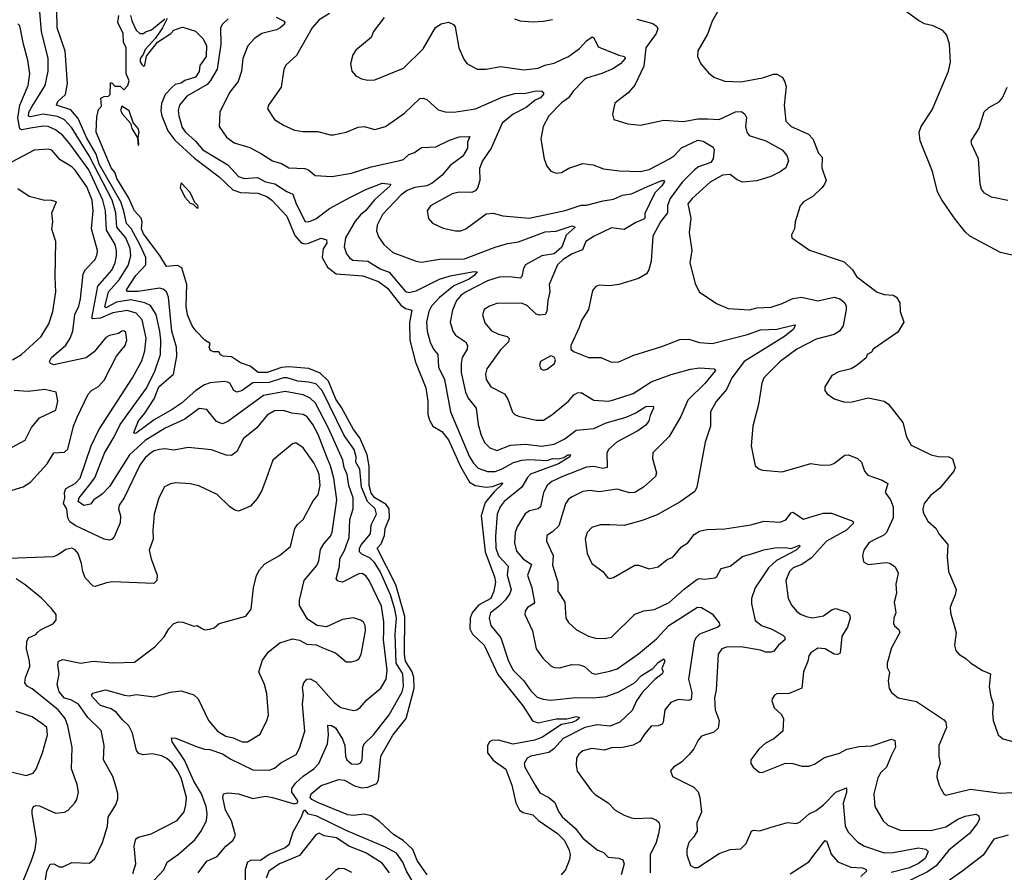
# Model space of a CAD drawing. Extents: x 1245515 to 1420776, y 606314 to 671314.
# Tile 50 of 256: x 1282535 to 1288024, y 642128 to 646881. Entities that reach past the tile are written whole.
import ezdxf

# ---------------------------------------------------------------- set-up
doc = ezdxf.new("R2010")
doc.units = 0

msp = doc.modelspace()

# ---------------------------------------------------------------- linework, layer by layer
at = {"layer": '0CON10XD'}
for points in [[(1282656.3, 646815), (1282646.8, 646925), (1282658.3, 647058.3), (1282655, 647078.8), (1282635, 647082.2), (1282495, 647064.3)], [(1283530, 642125), (1283578.9, 642191.1), (1283635, 642216.5), (1283684.4, 642275), (1283725, 642306.7), (1283738.2, 642335), (1283715.3, 642415), (1283682, 642475), (1283666.9, 642545), (1283671.5, 642565), (1283695, 642571.2), (1283755, 642565.9), (1283835, 642540.3), (1283905, 642552.1), (1283945, 642546.3), (1284065, 642509.8), (1284084.4, 642515), (1284085, 642526.7), (1284052.1, 642575), (1284051.5, 642595), (1284073.1, 642625), (1284115, 642664.1), (1284175, 642705.3), (1284202, 642735), (1284251.5, 642845), (1284256.5, 642895), (1284252, 642948), (1284273.4, 642946.6), (1284295, 642934.5), (1284335, 642871.1), (1284348.2, 642835), (1284351, 642775), (1284358, 642755), (1284385, 642733.9), (1284420.9, 642730.9), (1284435, 642738.1), (1284444.5, 642755), (1284448.7, 642825), (1284455.8, 642844.2), (1284506.9, 642895), (1284593.9, 643006.1), (1284666.9, 643135), (1284675.2, 643165), (1284671.3, 643235), (1284633.5, 643295), (1284627.6, 643455), (1284634.8, 643545), (1284626.9, 643595), (1284602.8, 643675), (1284544.9, 643805), (1284513.1, 643855), (1284489.5, 643879.5), (1284441.4, 643901.4), (1284428.4, 643915), (1284430.2, 643935), (1284440.7, 643955), (1284490.6, 644015), (1284494.7, 644065), (1284524.7, 644125), (1284516.6, 644155), (1284473.5, 644195), (1284440.6, 644275), (1284431.7, 644375), (1284408.1, 644415), (1284411.5, 644445), (1284398.9, 644485), (1284343, 644563), (1284221, 644815), (1284185, 644851), (1284145, 644861.5), (1284085, 644865.5), (1284025.4, 644885.4), (1284005.2, 644885.2), (1283925, 644858), (1283835, 644857.7), (1283775, 644813.7), (1283745, 644804.6), (1283728.6, 644815), (1283705.7, 644855), (1283695, 644860.6), (1283675, 644864.5), (1283596.5, 644856.5), (1283565, 644845.2), (1283516.4, 644815), (1283435, 644741.6), (1283385, 644708.1), (1283285, 644651.2), (1283185, 644576.2), (1283173.6, 644573.6), (1283170.9, 644580.9), (1283197.5, 644645), (1283232.8, 644687.2), (1283285, 644768.1), (1283311.1, 644835), (1283391.8, 644905), (1283411.5, 645005), (1283408.3, 645055), (1283383.8, 645145), (1283365.2, 645335.2), (1283354.3, 645364.3), (1283335, 645379.6), (1283315, 645384.1), (1283195, 645365.2), (1283136.5, 645366.5), (1283130.4, 645375), (1283181.7, 645455), (1283238, 645515), (1283239, 645555), (1283205.7, 645624.3), (1283156.3, 645716.3), (1283130, 645745), (1283116, 645814), (1283097.9, 645865), (1282978.1, 646075), (1282961, 646131), (1282907.3, 646225), (1282861.2, 646331.2), (1282819.4, 646379.4), (1282740.8, 646405), (1282748.5, 646425), (1282790.7, 646465), (1282801.5, 646525), (1282787.6, 646705), (1282744.7, 646835), (1282742.4, 646935)], [(1286425.5, 646924.5), (1286395, 646873.3), (1286369.1, 646800.9), (1286315, 646707.5), (1286314, 646675), (1286331.2, 646635), (1286374.3, 646584.3), (1286405, 646561.2), (1286465, 646538), (1286555, 646534.3), (1286675, 646556.9), (1286737.7, 646577.7), (1286755, 646578), (1286785, 646560), (1286799.1, 646539.1), (1286808.1, 646508.1), (1286796.4, 646405), (1286805.6, 646315.6), (1286836.6, 646286.6), (1286932.4, 646242.4), (1286957.2, 646217.2), (1286987.6, 646137.6), (1287008.5, 646115), (1287007.1, 646055), (1287030.8, 645985), (1287022, 645965), (1287008.8, 645945), (1286956.2, 645895), (1286905, 645866), (1286885, 645843.3), (1286858, 645755), (1286853.9, 645716.1), (1286838.3, 645681.7), (1286840, 645665), (1286937, 645597), (1287131.1, 645531.1), (1287177.5, 645487.5), (1287199.3, 645449.3), (1287315, 645362), (1287355, 645349.4), (1287405, 645345.6), (1287423.8, 645335), (1287442.3, 645302.3), (1287444, 645255), (1287463.3, 645195), (1287430.4, 645139.6), (1287293.3, 645045), (1287283, 645027), (1287260, 645015), (1287253, 644997), (1287203.8, 644955), (1287170, 644935), (1287101.2, 644918.8), (1287061.9, 644898.1), (1287023.3, 644835), (1287023.3, 644815), (1287036.2, 644795), (1287075, 644768), (1287135, 644750), (1287175, 644751.4), (1287265, 644772.5), (1287355, 644754.3), (1287378.1, 644738.1), (1287457.5, 644635), (1287479.4, 644555), (1287505, 644510), (1287615.5, 644455.5), (1287655, 644446.9), (1287715, 644444.2), (1287735, 644433.3), (1287749.4, 644385), (1287742.5, 644365), (1287665, 644270.6), (1287611.7, 644228.3), (1287576.7, 644185), (1287568.8, 644155), (1287571.2, 644135), (1287596.7, 644085), (1287643.3, 644045), (1287658.8, 644015), (1287709.2, 643955), (1287705.8, 643885), (1287712.9, 643805), (1287755.8, 643705), (1287750.8, 643675), (1287728.1, 643621.9), (1287722.5, 643605), (1287724, 643575), (1287756, 643465), (1287746.2, 643395), (1287754, 643365), (1287771.2, 643345), (1287810.3, 643320.3), (1287835.6, 643295.6), (1287902.9, 643252.9), (1287947.5, 643235), (1287940, 643165), (1287946, 643115), (1287962, 643065), (1287958, 643015), (1287962, 642975), (1287988.8, 642895), (1288015, 642872), (1288135, 642840)], [(1288083.8, 645565), (1288002.7, 645582.7), (1287831.2, 645675), (1287805, 645698.8), (1287745, 645777.5), (1287675, 645877.5), (1287651.5, 645921.5), (1287623.1, 646035), (1287555, 646206.7), (1287548.8, 646255), (1287560, 646285), (1287620.9, 646379.1), (1287712.5, 646595), (1287724, 646645), (1287717.5, 646745), (1287704.3, 646794.3), (1287681.7, 646821.7), (1287627.3, 646847.3), (1287578.3, 646858.3), (1287545, 646876.7), (1287470.7, 646930.7)], [(1284807.3, 642115), (1284750, 642195), (1284738.3, 642228.3), (1284726.7, 642255), (1284672.2, 642305), (1284618.6, 642338.6), (1284536.8, 642415), (1284495, 642443.3), (1284455, 642453.2), (1284395, 642445.2), (1284365, 642449.1), (1284200.7, 642515), (1284162.8, 642535), (1284154.1, 642545.9), (1284160, 642565), (1284215, 642612.9), (1284315, 642645.6), (1284345, 642641.5), (1284400.8, 642610.8), (1284439.8, 642599.8), (1284476.6, 642603.4), (1284526.8, 642623.2), (1284535.4, 642644.6), (1284548.2, 642775), (1284615, 642892.6), (1284688.7, 642985), (1284722.2, 643112.2), (1284733.8, 643155), (1284731.4, 643215), (1284722.5, 643245), (1284685.2, 643305), (1284680, 643345), (1284682.8, 643555), (1284631.1, 643731.1), (1284528.2, 643935), (1284550.6, 643959.4), (1284569, 644005), (1284573.2, 644045), (1284595.7, 644105), (1284594.4, 644154.4), (1284578.2, 644178.2), (1284515, 644215.8), (1284495, 644242.6), (1284482.7, 644285), (1284483.2, 644393.2), (1284472.4, 644455), (1284430.5, 644550.5), (1284395, 644597.3), (1284329.4, 644719.4), (1284298.2, 644765), (1284256.1, 644866.1), (1284210.1, 644910.1), (1284146, 644936), (1284035, 644946.2), (1283995, 644943.1), (1283915, 644914.4), (1283865, 644914.4), (1283819.1, 644949.1), (1283765, 644967.5), (1283715, 645001.3), (1283670, 645005), (1283655, 645012.5), (1283645, 645030), (1283615, 645030), (1283597.9, 645037.9), (1283592, 645055), (1283597, 645077), (1283567.5, 645095), (1283518, 645145), (1283495.8, 645175), (1283470, 645235), (1283462.7, 645285), (1283467.1, 645405), (1283438.6, 645498.6), (1283415, 645511.4), (1283353.3, 645505), (1283316.3, 645566.3), (1283225, 645687.1), (1283213.5, 645715), (1283217.5, 645755), (1283211.4, 645775), (1283175, 645815.8), (1283140.7, 645890.7), (1283076.5, 645995), (1283067.1, 646027.1), (1283044.1, 646055), (1282961.2, 646255), (1282965, 646340), (1282975, 646380), (1282991.7, 646398.3), (1282986.4, 646443.6), (1283005, 646453.3), (1283030, 646455), (1283040, 646465), (1283041.7, 646528.3), (1283048.3, 646528.3), (1283065, 646510), (1283095, 646510), (1283115, 646490), (1283136.9, 646515), (1283145, 646540), (1283128.6, 646578.6), (1283129.1, 646725), (1283114.1, 646755), (1283112.3, 646805), (1283082.1, 646865), (1283087.8, 646905)], [(1283153.5, 646905), (1283159.7, 646875), (1283185, 646822.9), (1283205, 646804.2), (1283225, 646803.3), (1283236.4, 646813.6), (1283270, 646825), (1283345, 646886.7)], [(1283357, 646887), (1283332, 646835), (1283292.5, 646777.5), (1283234.5, 646715), (1283223.8, 646686.2), (1283207.1, 646665), (1283207, 646647), (1283215, 646632), (1283225, 646622.5), (1283232.5, 646627.5), (1283242.3, 646677.7), (1283303.6, 646756.4), (1283376.7, 646803.3), (1283395, 646822.5), (1283435, 646837.5), (1283445, 646840), (1283515, 646817.5), (1283555, 646776.7), (1283576.4, 646736.4), (1283575.4, 646675), (1283540, 646625), (1283535, 646592.5), (1283515, 646561.2), (1283455, 646542.5), (1283435, 646528.1), (1283400.9, 646519.1), (1283384.4, 646505.6), (1283345.4, 646464.6), (1283326.2, 646413.8), (1283322.7, 646372.7), (1283326.7, 646345), (1283361.3, 646261.3), (1283399.6, 646209.6), (1283509.5, 646109.5), (1283647.8, 646005), (1283723, 645933), (1283765, 645918.4), (1283863.3, 645915), (1283912, 645895), (1283940.8, 645875), (1284025, 645785.6), (1284068, 645678), (1284105, 645637.3), (1284125, 645631.8), (1284145, 645634.5), (1284215, 645663.8), (1284245, 645653.8), (1284248, 645635), (1284226.5, 645603.5), (1284221.8, 645555), (1284251.7, 645501.7), (1284298.8, 645465), (1284447.2, 645452.8), (1284535, 645422.4), (1284585.8, 645385), (1284659.4, 645289.4), (1284685, 645271.8), (1284721.2, 645261.2), (1284707.1, 645192.9), (1284709.2, 645095), (1284742.2, 644972.2), (1284799.1, 644829.1), (1284809.7, 644755), (1284809.5, 644679.5), (1284818.7, 644648.7), (1284837.8, 644615), (1284888.9, 644585), (1284925, 644539.6), (1284991.4, 644391.4), (1285042.3, 644302.3), (1285075, 644283.8), (1285135, 644276.2), (1285171.2, 644278.8), (1285225, 644300), (1285229.2, 644295), (1285180.7, 644249.3), (1285130.2, 644189.8), (1285107, 644115), (1285130.3, 643915), (1285182.4, 643775), (1285186.6, 643745), (1285178.2, 643695), (1285161.8, 643655), (1285093.1, 643616.9), (1285056.5, 643575), (1285046.8, 643545), (1285044.8, 643485), (1285059.7, 643455), (1285124.2, 643395), (1285201.2, 643231.2), (1285341, 643055), (1285393.5, 642973.5), (1285425, 642962.5), (1285525.8, 642984.2), (1285585, 642984.6), (1285636.3, 642996.3), (1285653.3, 642993.3), (1285651.9, 642985), (1285638.8, 642975), (1285615, 642963.2), (1285555, 642951.8), (1285445, 642880.5), (1285405.2, 642864.8), (1285285, 642843.2), (1285205, 642865.2), (1285167.1, 642862.9), (1285154.2, 642855), (1285142, 642835), (1285143.3, 642795), (1285173.8, 642753.8), (1285245, 642702.5), (1285277.7, 642615), (1285300, 642515), (1285321.8, 642475), (1285341.7, 642461.7), (1285395, 642448.2), (1285427.6, 642417.6), (1285532.9, 642345), (1285572.4, 642305), (1285597.4, 642252.6), (1285604.4, 642225), (1285599.5, 642200.5), (1285577.4, 642142.6), (1285553.5, 642115)], [(1283697.5, 646885), (1283665, 646856.9), (1283654.8, 646835.2), (1283655.9, 646745), (1283636.7, 646605), (1283598.5, 646541.5), (1283579.4, 646520.6), (1283466.1, 646453.9), (1283425.5, 646405), (1283419.2, 646375), (1283421.6, 646345), (1283441, 646281), (1283459.3, 646255), (1283514.2, 646204.2), (1283555, 646156.4), (1283695, 646072.7), (1283755, 646007.4), (1283786.4, 645996.4), (1283861.2, 646001.2), (1283905, 645977.1), (1283956.6, 645966.6), (1284025, 645922.5), (1284058.1, 645908.1), (1284076.4, 645855), (1284126, 645756), (1284145, 645754.1), (1284185, 645770.7), (1284261.5, 645828.5), (1284375, 645890), (1284465, 645935.2), (1284555, 645969.3), (1284602.5, 645965), (1284601.1, 645955), (1284513.5, 645876.5), (1284463.6, 645816.4), (1284436.5, 645795), (1284405, 645758.1), (1284351.8, 645665), (1284342.9, 645615), (1284356, 645576), (1284373.2, 645553.2), (1284391.2, 645541.2), (1284475, 645535.8), (1284545, 645493.1), (1284595, 645473.2), (1284685, 645366.6), (1284705, 645361.1), (1284745, 645369.8), (1284875.4, 645434.6), (1284935, 645453.6), (1285067.9, 645477.9), (1285085.4, 645475.4), (1285068.8, 645455), (1285040, 645435), (1284955, 645398.1), (1284875, 645331.7), (1284830.2, 645285), (1284815.2, 645255), (1284802.4, 645195), (1284805.7, 645145.7), (1284823.2, 645083.2), (1284840.9, 645045), (1284865.5, 645015), (1284870.4, 644945), (1284903.3, 644875), (1284935.7, 644695.7), (1285043.4, 644445), (1285065, 644408.8), (1285090.7, 644380.7), (1285142.2, 644362.2), (1285185, 644362.4), (1285225, 644376.9), (1285288, 644412), (1285335, 644426.6), (1285375, 644430.3), (1285475, 644424.7), (1285505, 644435.1), (1285537.2, 644432.8), (1285569.1, 644440.9), (1285591.2, 644455), (1285606, 644455), (1285602, 644445), (1285538.5, 644405), (1285382, 644348), (1285365, 644329.2), (1285334.7, 644275), (1285236, 644195), (1285212.9, 644165), (1285197.5, 644125), (1285187.7, 644002.3), (1285189.8, 643935), (1285205, 643893.1), (1285258.5, 643835), (1285252.5, 643785), (1285275.2, 643705), (1285268.1, 643681.9), (1285242.7, 643647.3), (1285208.5, 643611.5), (1285159.6, 643575), (1285152.7, 643545), (1285161.8, 643505), (1285217.8, 643435), (1285260.5, 643305), (1285285.5, 643255), (1285345.4, 643195), (1285385, 643140.5), (1285420.6, 643105), (1285452.9, 643092.9), (1285495, 643088.7), (1285635, 643102.1), (1285729.4, 643100.6), (1285805, 643108.8), (1285875, 643133.6), (1285961.9, 643185), (1286001.2, 643225), (1286065.2, 643264.8), (1286095, 643297.3), (1286125, 643318.2), (1286131.8, 643305), (1286113.8, 643265), (1286121.2, 643245), (1286116, 643235), (1286075, 643203.1), (1286006.8, 643133.2), (1285973.6, 643085), (1285948.8, 643031.2), (1285880.5, 642965), (1285826.6, 642943.4), (1285755, 642951.2), (1285685, 642935.2), (1285564, 642875), (1285513.5, 642816.5), (1285485, 642796.3), (1285385, 642776), (1285363.3, 642765), (1285347.3, 642735), (1285350.4, 642715), (1285408.5, 642615), (1285435, 642570.6), (1285485, 642545.5), (1285517.4, 642517.4), (1285537.8, 642467.8), (1285558.4, 642438.4), (1285632.4, 642375), (1285675, 642318.2), (1285755, 642254.3), (1285789.1, 642239.1), (1285815, 642213.1), (1285875, 642206.7), (1285897.5, 642197.5), (1285903.8, 642175), (1285887.3, 642115)], [(1283965, 646896.1), (1284005.8, 646875), (1284012.9, 646865), (1284008.9, 646855), (1283987.8, 646835), (1283965.7, 646824.3), (1283885, 646804.4), (1283843.3, 646776.7), (1283806.9, 646735), (1283778.9, 646665), (1283772.1, 646595), (1283753.2, 646536.8), (1283704.5, 646475), (1283651.5, 646365), (1283646.4, 646286.4), (1283687, 646227), (1283730, 646195), (1283817.8, 646167.8), (1283882.5, 646132.5), (1283945, 646094.4), (1283995, 646079.4), (1284035, 646055.6), (1284125, 646051.9), (1284145, 646043.3), (1284182.4, 646012.4), (1284275, 646006.5), (1284385, 646025.4), (1284495, 646060), (1284655, 646095.5), (1284675, 646102.7), (1284705, 646130.4), (1284735, 646140.5), (1284775, 646169.5), (1284855, 646172.1), (1284930.2, 646209.8), (1284985, 646227.3), (1285045, 646230), (1285031.4, 646198.6), (1285030.9, 646165), (1285005, 646120.9), (1284935, 646068.2), (1284889.5, 646015), (1284835, 645969.2), (1284805, 645954.7), (1284735.9, 645945.9), (1284695, 645929.8), (1284660.8, 645905), (1284557.3, 645795), (1284527.7, 645735), (1284523.4, 645703.4), (1284535, 645670.8), (1284565, 645627.8), (1284615, 645583.8), (1284744.5, 645534.5), (1284775, 645530), (1284875, 645545.3), (1285015, 645547.5), (1285185, 645613.5), (1285255, 645634.2), (1285316.4, 645643.6), (1285465, 645698.1), (1285525, 645703.1), (1285615, 645731.3), (1285631.4, 645725), (1285580.6, 645679.4), (1285556.5, 645613.5), (1285515, 645576.8), (1285445.7, 645564.3), (1285354.9, 645515.1), (1285343.2, 645495), (1285335, 645450), (1285325, 645440.4), (1285265, 645447), (1285208, 645445), (1285143.5, 645425), (1285024.6, 645365), (1284996.7, 645345), (1284969.6, 645315), (1284947.6, 645262.4), (1284934.6, 645195.4), (1284949.1, 645145), (1284965, 645122.2), (1285020.6, 645085), (1285032.2, 645065), (1285029.5, 645045), (1285002, 644998), (1284995.3, 644965), (1284996.4, 644915), (1285019.4, 644805), (1285035, 644771.1), (1285080, 644715), (1285090.4, 644625), (1285107.3, 644565), (1285126.9, 644525), (1285155, 644493.8), (1285195, 644480.4), (1285270.7, 644509.3), (1285355, 644515.9), (1285445, 644504.7), (1285515, 644514.1), (1285574.4, 644545), (1285637.6, 644592.4), (1285735, 644603.2), (1285805, 644633.3), (1285915, 644665.7), (1285970, 644690), (1286025, 644725.2), (1286066.4, 644726.4), (1286067.5, 644715), (1286049.2, 644675), (1286042.9, 644645), (1286025, 644620.6), (1285980.7, 644589.3), (1285865, 644527.8), (1285818, 644485), (1285808.4, 644465), (1285810.8, 644385), (1285785, 644378.9), (1285735, 644390.7), (1285695, 644386.8), (1285557.2, 644332.8), (1285502.2, 644307.8), (1285474.6, 644285), (1285455.9, 644245), (1285438.8, 644165), (1285424.7, 644155.3), (1285377, 644143), (1285353.4, 644126.6), (1285309.1, 644055), (1285297.5, 644022.5), (1285292.7, 643965), (1285305, 643918.6), (1285342.1, 643875), (1285388.5, 643845), (1285365.4, 643785), (1285390, 643715), (1285405.4, 643634.6), (1285400, 643625), (1285365.5, 643604.5), (1285353.1, 643585), (1285350.5, 643565), (1285393.8, 643475), (1285413.3, 643375), (1285451.2, 643321.2), (1285495, 643280), (1285515, 643270), (1285545, 643267.3), (1285613.3, 643286.7), (1285655.3, 643285.3), (1285684.3, 643275), (1285725, 643238.9), (1285745, 643232.7), (1285825, 643249.1), (1285865, 643262.1), (1285985, 643346.9), (1286085, 643430), (1286154.6, 643505), (1286313.5, 643606.5), (1286335.4, 643605.4), (1286395, 643568.9), (1286435, 643519.2), (1286437.3, 643505), (1286426.9, 643495), (1286325, 643455.8), (1286304.5, 643435.5), (1286294.7, 643415), (1286263.6, 643205), (1286281.4, 643131.4), (1286278.8, 643091.2), (1286265, 643086.8), (1286205, 643092.3), (1286164.3, 643075.7), (1286131.2, 643035), (1286122.2, 642965), (1286115.7, 642955), (1286095, 642944.5), (1286055, 642943.1), (1286019.3, 642900.7), (1285991.9, 642858.1), (1285955, 642837.7), (1285895, 642824.7), (1285835, 642823.1), (1285795, 642809.4), (1285725, 642819.1), (1285675, 642806.2), (1285652.4, 642787.6), (1285639.6, 642765), (1285636.5, 642726.5), (1285642.4, 642692.4), (1285722, 642582), (1285742.4, 642562.4), (1285815.4, 642515.4), (1285855, 642475.6), (1285905, 642447.1), (1285945, 642432.5), (1285965, 642427.5), (1286055, 642432.5), (1286085, 642420), (1286097.3, 642407.3), (1286103.3, 642385), (1286096.7, 642343.3), (1286082.7, 642295), (1286050, 642225), (1286049.4, 642125)], [(1284262.5, 646915), (1284205, 646880), (1284165, 646836.5), (1284077.6, 646682.4), (1284020.2, 646629.8), (1284007.1, 646605), (1283993.1, 646505), (1283921.2, 646405), (1283916, 646385), (1283955.4, 646325.4), (1284005, 646293.3), (1284067.5, 646265), (1284115, 646258.1), (1284197.3, 646257.3), (1284265, 646238.8), (1284285, 646238.8), (1284355, 646254.4), (1284421.7, 646281.7), (1284455, 646285.6), (1284515, 646269.4), (1284573.9, 646286.1), (1284679.7, 646360.3), (1284765, 646442.5), (1284785, 646444.2), (1284805, 646437.1), (1284868, 646378), (1284907.2, 646367.2), (1284955.4, 646365.4), (1285075.2, 646384.8), (1285228.9, 646451.1), (1285295, 646470.4), (1285355, 646471.1), (1285415, 646483.8), (1285445, 646482.5), (1285455.8, 646475.8), (1285455.9, 646465.9), (1285438.5, 646445), (1285407.9, 646432.1), (1285357.8, 646392.2), (1285286.4, 646355), (1285225.2, 646304.8), (1285162.5, 646165), (1285114.5, 646095), (1285097.9, 646052.1), (1285100.6, 645985), (1285087.9, 645942.1), (1285075, 645926.2), (1285055, 645918.6), (1284985, 645920), (1284945, 645909.6), (1284825.7, 645844.3), (1284806, 645815), (1284813.2, 645773.2), (1284836.9, 645746.9), (1284895, 645719.4), (1284965, 645704.4), (1284995, 645704.5), (1285022, 645715), (1285135, 645798.6), (1285175, 645801.9), (1285228.3, 645788.3), (1285375, 645774.7), (1285575, 645818.2), (1285665, 645846.7), (1285695, 645847.3), (1285787.7, 645872.3), (1285845, 645880.5), (1285895, 645903.7), (1285945, 645909.5), (1286035, 645951.1), (1286115, 645984.7), (1286126.7, 645985), (1286128.7, 645978.7), (1286115, 645955.3), (1286075, 645916.9), (1286019.7, 645800.3), (1286020.2, 645775), (1286015, 645768.8), (1285969.2, 645750.8), (1285905, 645710.8), (1285835, 645720), (1285736.9, 645675), (1285691.8, 645645), (1285671.9, 645598.1), (1285615, 645575.8), (1285565.5, 645545), (1285533.3, 645515), (1285487.5, 645405), (1285490.5, 645365), (1285478.4, 645315), (1285474.5, 645255), (1285465, 645237.1), (1285435, 645233.2), (1285415, 645239.6), (1285365, 645286.5), (1285335, 645300.9), (1285195, 645298.5), (1285153.8, 645285), (1285124.2, 645265), (1285114.3, 645235), (1285128.8, 645191.2), (1285165, 645147.5), (1285205, 645128.5), (1285253.3, 645115), (1285264.2, 645104.2), (1285260, 645085), (1285215, 645040.9), (1285140, 644935), (1285131.2, 644905), (1285134.7, 644874.7), (1285161.9, 644835), (1285238.5, 644795), (1285256.2, 644765), (1285283, 644693), (1285295, 644680), (1285315, 644671.9), (1285415, 644649.2), (1285455, 644649.1), (1285502.3, 644677.7), (1285593.5, 644755), (1285625, 644790.9), (1285645, 644800.9), (1285665, 644802.2), (1285735, 644761.1), (1285815, 644755.5), (1285840.5, 644759.5), (1285955, 644797.5), (1286055, 644862.9), (1286167.5, 644902.5), (1286275, 644932.7), (1286325, 644940), (1286405.8, 644935.7), (1286414.4, 644925), (1286355, 644853.8), (1286260.5, 644759.5), (1286219.9, 644670.1), (1286155, 644558), (1286065, 644466.2), (1286063.5, 644435), (1286084.5, 644355), (1286079.5, 644335), (1286013.3, 644275), (1285965, 644245.4), (1285935, 644244.6), (1285865, 644263.3), (1285765, 644248.5), (1285713.1, 644256.9), (1285675, 644250.4), (1285615, 644222.3), (1285595, 644207.8), (1285577.8, 644182.2), (1285539.9, 644060.1), (1285505, 644025.6), (1285474, 644005), (1285471.4, 643975), (1285509.3, 643895), (1285505, 643840), (1285534.4, 643745), (1285534.3, 643695), (1285573.3, 643635), (1285579.2, 643545), (1285595, 643520), (1285639.8, 643479.8), (1285705, 643445.6), (1285745, 643432.7), (1285795, 643430.9), (1285835, 643440), (1285965, 643567.1), (1286014.4, 643585.6), (1286074.2, 643594.2), (1286155, 643631.5), (1286241.3, 643708.7), (1286310.2, 643759.8), (1286325, 643765.4), (1286355, 643762), (1286410.5, 643769.5), (1286422, 643778), (1286445, 643821.1), (1286494.8, 643835.2), (1286565, 643889.5), (1286639.5, 643910.5), (1286684.2, 643925.8), (1286745, 643936.4), (1286805, 643939.3), (1286836.4, 643933.6), (1286882.5, 643952.5), (1286884, 643945), (1286864, 643925), (1286753.1, 643866.9), (1286710, 643825), (1286635.2, 643714.8), (1286614.7, 643655), (1286615.3, 643624.7), (1286635, 643531.4), (1286673.2, 643503.2), (1286724.2, 643485), (1286789.9, 643449.9), (1286799.5, 643439.5), (1286800, 643425), (1286765.6, 643395), (1286738.8, 643361.2), (1286725, 643356.2), (1286695, 643355.4), (1286665, 643367.1), (1286555, 643384.7), (1286475, 643382.9), (1286449.2, 643375), (1286427.8, 643345), (1286417.3, 643145), (1286408.6, 643101.4), (1286411.1, 643035), (1286434.5, 642975), (1286428.5, 642931.5), (1286405, 642909.1), (1286335, 642887.5), (1286317.1, 642865), (1286293.6, 642816.4), (1286267.5, 642785), (1286225, 642742.5), (1286180, 642715), (1286163.8, 642695), (1286175, 642663.3), (1286292.4, 642602.4), (1286316.4, 642576.4), (1286327.2, 642545), (1286335.5, 642464.5), (1286310, 642405), (1286311.7, 642358.3), (1286293.8, 642326.2), (1286265, 642293.8), (1286254.3, 642255), (1286254.4, 642225), (1286275, 642166.7), (1286294.5, 642154.5), (1286315, 642155.6), (1286435, 642234.2), (1286495, 642255.7), (1286555, 642260), (1286585, 642288.8), (1286615, 642358), (1286625, 642362.9), (1286660.3, 642359.7), (1286725, 642380.6), (1286815, 642406), (1286865, 642400.8), (1286885, 642409.4), (1286935.4, 642454.6), (1286975, 642473.1), (1287015, 642503.8), (1287085, 642574.3), (1287145, 642600), (1287144.2, 642574.2), (1287126.1, 642513.9), (1287136.9, 642386.9), (1287152.7, 642352.7), (1287207, 642297), (1287245, 642273.6), (1287355, 642237.9), (1287405, 642238.9), (1287545, 642265.7), (1287587.3, 642257.3), (1287598.9, 642245), (1287582.4, 642205), (1287545, 642177.8), (1287495, 642153.9), (1287393.3, 642126.7)], [(1284567.6, 646892.4), (1284506.7, 646815), (1284495, 646782.5), (1284408.7, 646711.3), (1284392.5, 646685), (1284380, 646635), (1284386.2, 646595), (1284408.6, 646568.6), (1284441.2, 646551.2), (1284475, 646544.2), (1284515, 646545.8), (1284675, 646610.8), (1284785, 646719.2), (1284853.1, 646836.9), (1284885, 646858.1), (1284925, 646866.9), (1284953.8, 646855), (1284961.7, 646841.7), (1284983.1, 646725), (1285010.3, 646660.3), (1285027.7, 646637.7), (1285085, 646606.2), (1285135.9, 646605.9), (1285215, 646620.5), (1285345, 646601.5), (1285425, 646610), (1285463.1, 646626.9), (1285515, 646638), (1285565, 646663.2), (1285595, 646675.3), (1285655, 646720.8), (1285695, 646763.1), (1285726.1, 646786.1), (1285735, 646780), (1285759.3, 646729.3), (1285875, 646682.5), (1285906.6, 646676.6), (1285909.4, 646665), (1285884.4, 646635), (1285842.2, 646607.8), (1285779.4, 646580.6), (1285695.6, 646555), (1285681.2, 646545), (1285622.7, 646485), (1285594.4, 646445.6), (1285555, 646418.5), (1285484.4, 646345), (1285453.3, 646285), (1285440, 646215), (1285458, 646105), (1285474.1, 646064.1), (1285495, 646036.7), (1285526.1, 646026.1), (1285555, 646028.8), (1285596.4, 646053.6), (1285675, 646078.9), (1285732.6, 646072.6), (1285790.3, 646050.3), (1285878.7, 646038.7), (1285995, 646035.5), (1286045, 646046), (1286157.1, 646105), (1286185.4, 646125), (1286224.1, 646165.9), (1286315, 646210.4), (1286345, 646204.6), (1286400.6, 646170.6), (1286405.7, 646155), (1286400, 646105), (1286388.1, 646085), (1286319.4, 646060.6), (1286296, 646045), (1286228.8, 645975), (1286161.7, 645885), (1286145.4, 645845), (1286146.8, 645805), (1286107.9, 645755), (1286064.4, 645675), (1286054.4, 645535.6), (1286042.4, 645487.6), (1286030, 645465), (1285985, 645438.6), (1285875, 645405.6), (1285822.2, 645397.8), (1285765, 645400.6), (1285746.6, 645393.4), (1285728.7, 645371.3), (1285706.7, 645265), (1285666, 645205), (1285654.2, 645165), (1285606.7, 645065), (1285607.5, 645045), (1285621.7, 645031.7), (1285705, 644998.1), (1285775, 644997.5), (1285835, 644971.9), (1285875, 644973.3), (1285959.4, 645010.6), (1286115, 645058.5), (1286215, 645099.3), (1286265, 645100.5), (1286325, 645081.4), (1286395, 645076.7), (1286593.1, 645126.9), (1286665, 645152.5), (1286755, 645155.3), (1286855, 645180), (1286858.8, 645175), (1286846.9, 645155)], [(1285293.3, 646885), (1285324.4, 646874.4), (1285395, 646869.2), (1285453.8, 646873.8), (1285505, 646882.5)], [(1285974.5, 646884.5), (1286065, 646860), (1286085.7, 646845.7), (1286091.7, 646831.7), (1286083.1, 646805), (1286025.4, 646725), (1286015, 646621.2), (1285964.5, 646515.5), (1285926.4, 646473.6), (1285853.3, 646415), (1285840, 646355), (1285847.5, 646325), (1285925, 646300), (1285995, 646292.5), (1286125, 646321.4), (1286235, 646314.5), (1286315, 646329.3), (1286368.5, 646328.5), (1286435, 646324.7), (1286525, 646366.8), (1286559.4, 646369.4), (1286576.9, 646355), (1286586.2, 646336.2), (1286581.8, 646285), (1286588.8, 646255), (1286601.5, 646235), (1286695.2, 646205.2), (1286785, 646155.3), (1286812.3, 646125), (1286821.1, 646095), (1286806.2, 646055), (1286775, 646033.3), (1286722.5, 646007.5), (1286645, 645982.5), (1286565, 645975.5), (1286535, 645988.2), (1286495, 646018), (1286453.5, 646015), (1286384.6, 645975), (1286283.2, 645885), (1286260.4, 645855), (1286277.1, 645775), (1286267.8, 645695), (1286282.3, 645595), (1286270.9, 645525), (1286299.7, 645409.7), (1286322.5, 645365), (1286418.7, 645298.7), (1286485, 645271.9), (1286603.2, 645263.2), (1286645, 645274.3), (1286725, 645279.1), (1286785, 645298.5), (1286845, 645327.7), (1286893.7, 645333.7), (1286985, 645314.6), (1287075, 645334.7), (1287107.5, 645325), (1287133.3, 645305), (1287142.5, 645285), (1287142.2, 645265), (1287125.5, 645175), (1287105.5, 645145), (1287075, 645126.8), (1286975, 645099.5), (1286867.8, 645045), (1286773.5, 644976.5), (1286703.8, 644905), (1286684, 644885), (1286672.5, 644855), (1286653.9, 644736.1), (1286622.3, 644615), (1286612, 644505), (1286635.7, 644395), (1286655, 644377.5), (1286675, 644370), (1286785, 644361.1), (1286945, 644407.1), (1287005, 644398), (1287055, 644399.2), (1287073.2, 644406.8), (1287135, 644454.2), (1287155.6, 644455.6), (1287205, 644434.2), (1287228.6, 644415), (1287244.3, 644365), (1287262.6, 644342.6), (1287343.3, 644315), (1287374, 644295), (1287358.9, 644245), (1287389.4, 644205), (1287403.7, 644165), (1287403.4, 644105), (1287367.1, 644022.9), (1287351.5, 644008.5), (1287297.5, 643982.5)], [(1283218.2, 645208.2), (1283185, 645244.3), (1283135, 645260), (1283055, 645247.8), (1282985, 645216.6), (1282943.1, 645213.1), (1282938, 645218), (1282971, 645395), (1283048.1, 645485), (1283067, 645525), (1283074.4, 645565), (1283075.2, 645595), (1283067.5, 645627.5), (1283018.3, 645708.3), (1283013.7, 645815), (1282998.6, 645875), (1282920, 646045), (1282815, 646190), (1282775, 646235.2), (1282735, 646267), (1282694.2, 646285.8), (1282665, 646288.5), (1282595, 646276.2), (1282547.5, 646267.5), (1282535, 646273.1), (1282524.3, 646334.3), (1282535.4, 646404.6), (1282582.3, 646515), (1282590.6, 646579.4), (1282581.1, 646655), (1282555.3, 646745), (1282535, 646846), (1282525, 646857.8)], [(1283285, 642085.5), (1283337.6, 642142.4), (1283357.9, 642185), (1283420.4, 642229.6), (1283510.7, 642309.3), (1283544.7, 642355.3), (1283576.6, 642415), (1283580, 642455), (1283575.2, 642494.8), (1283548.3, 642565), (1283505, 642636.8), (1283453.5, 642753.5), (1283385.6, 642855), (1283381.9, 642878.1), (1283405, 642876.9), (1283515, 642831.5), (1283565, 642815.7), (1283595, 642813.3), (1283665, 642789.5), (1283711.6, 642758.4), (1283835, 642699.4), (1283925, 642698.2), (1283955, 642708.9), (1283990.7, 642739.3), (1284075.6, 642785), (1284095, 642821.2), (1284124.5, 642915), (1284112.1, 643065), (1284116.9, 643115), (1284112.3, 643157.7), (1284118.9, 643185), (1284135.5, 643204.5), (1284155, 643207.1), (1284185, 643190), (1284287.9, 643075), (1284325, 643046.4), (1284395, 643030.6), (1284415, 643034.4), (1284432.8, 643047.2), (1284470.5, 643089.5), (1284547.5, 643155), (1284578.7, 643205), (1284584.3, 643255), (1284562.7, 643425), (1284564.1, 643475), (1284564.8, 643525), (1284552.4, 643612.4), (1284483.5, 643755), (1284465, 643781.9), (1284445, 643794.4), (1284425, 643792.2), (1284335, 643746.5), (1284310.5, 643750.5), (1284298.6, 643765), (1284317.7, 643835), (1284319.8, 643875), (1284345, 643922.2), (1284372.3, 643995), (1284375.7, 644095), (1284394.3, 644155), (1284394.3, 644215), (1284370.7, 644285), (1284360.9, 644345), (1284343.9, 644385), (1284336.1, 644425), (1284255.6, 644605), (1284183.5, 644743.5), (1284155, 644771.6), (1284115, 644789.4), (1284015, 644808.2), (1283894.5, 644785.5), (1283695, 644641.8), (1283665, 644627.7), (1283631.8, 644641.8), (1283578.1, 644708.1), (1283535, 644714.5), (1283455.1, 644654.9), (1283346.2, 644605), (1283233.7, 644536.3), (1283148, 644455), (1283035, 644279.8), (1282993.9, 644236.1), (1282949.1, 644205), (1282929.6, 644180.4), (1282892.8, 644172.8), (1282861.6, 644195), (1282866.5, 644215), (1282919.4, 644280.6), (1282953.4, 644326.6), (1283007.5, 644465), (1283061.6, 644555), (1283095.1, 644624.9), (1283242.7, 644827.3), (1283288.1, 644921.9), (1283319.5, 645015), (1283322.7, 645095), (1283316.8, 645145), (1283295, 645236.9), (1283265, 645288.4), (1283232.8, 645302.8), (1283155, 645319), (1283075, 645306.5), (1283015, 645275.4), (1283010.3, 645280.3), (1283029.5, 645365), (1283089.1, 645430.9), (1283139.1, 645510.9), (1283154.8, 645565), (1283150.2, 645605), (1283126.3, 645665), (1283077.2, 645725), (1283070.5, 645805), (1283050.7, 645875), (1282922.3, 646122.3), (1282825, 646277.5), (1282785, 646323.4), (1282745, 646340.8), (1282665, 646354.1), (1282595, 646338.8), (1282584.2, 646344.2), (1282586.7, 646365), (1282602, 646395), (1282676.7, 646515), (1282693.9, 646595), (1282694.1, 646665), (1282656.3, 646815)], [(1288042.6, 645872.6), (1287952, 645892), (1287912.9, 645915), (1287896.9, 645936.9), (1287889.1, 645965), (1287880.6, 646105), (1287842.5, 646185), (1287840, 646205), (1287883.3, 646276.7), (1287911.6, 646368.4), (1287937.9, 646392.1), (1287995, 646423.3), (1288014.6, 646445.4), (1288040, 646505)], [(1283195, 646180), (1283200, 646185), (1283195.8, 646225), (1283200.6, 646255), (1283195, 646273.8), (1283168, 646308), (1283145, 646372.2), (1283105, 646400), (1283097.5, 646375), (1283107.5, 646355), (1283152.5, 646305), (1283160, 646275), (1283191.7, 646221.7), (1283195, 646180)], [(1282475, 644252.4), (1282555, 644276.5), (1282595, 644303.8), (1282687.5, 644405), (1282725, 644465.8), (1282785, 644470), (1282803.8, 644486.2), (1282835.4, 644615), (1282856.1, 644665), (1282917.1, 644792.9), (1282935, 644813.3), (1282973.9, 644836.1), (1283005, 644871.4), (1283075.4, 645004.6), (1283123.5, 645065), (1283132.5, 645095), (1283126.9, 645136.9), (1283115, 645146.9), (1283105, 645145.6), (1283085, 645132), (1283035, 645120), (1283015, 645108.9), (1282949.7, 645030.3), (1282905, 644997.1), (1282725, 644958), (1282706, 644965), (1282700.7, 644975), (1282711.8, 644998.2), (1282793.1, 645066.9), (1282816.8, 645105), (1282830.5, 645145), (1282842.2, 645237.8), (1282865.2, 645285), (1282874.7, 645325), (1282888.5, 645465), (1282902.2, 645487.8), (1282955, 645544.2), (1282967.5, 645575), (1282968.2, 645595), (1282934.7, 645714.7), (1282944.8, 645815.2), (1282938.1, 645875), (1282909.9, 645949.9), (1282845, 646041.8), (1282825, 646060.4), (1282759.8, 646099.8), (1282715, 646154.2), (1282695, 646159.2), (1282615, 646154.3), (1282465, 646073.3)], [(1282495, 644984.2), (1282545.6, 645014.4), (1282655.6, 645115), (1282697.3, 645185), (1282718.9, 645255), (1282736.2, 645365), (1282733.3, 645445), (1282737.1, 645645), (1282713.9, 645713.9), (1282720, 645755), (1282714, 645805), (1282740, 645865), (1282705, 645876), (1282675, 645873.8), (1282587.5, 645895), (1282525, 645938)], [(1283525, 645830), (1283530, 645835), (1283527.5, 645845), (1283511.7, 645861.7), (1283485, 645917.5), (1283435, 645972.5), (1283430, 645945), (1283455, 645892), (1283485, 645857.5), (1283502.5, 645852.5), (1283525, 645830)], [(1283165, 642122.5), (1283182.7, 642175), (1283173.9, 642275), (1283183.3, 642315), (1283196.7, 642325), (1283267.9, 642342.1), (1283412.6, 642417.4), (1283451.1, 642465), (1283462, 642505), (1283464.4, 642545), (1283434.8, 642655), (1283415.2, 642695), (1283385, 642736.9), (1283355, 642763.1), (1283325, 642777.4), (1283275, 642788.8), (1283222.5, 642782.5), (1283199.8, 642789.8), (1283186.8, 642806.8), (1283163.4, 642903.4), (1283143.8, 642945), (1283107.8, 642977.8), (1283075, 643020), (1283045, 643039.2), (1282985, 643059.1), (1282940.7, 643105), (1282934.7, 643115.3), (1282942.1, 643127.9), (1283013.8, 643146.2), (1283120, 643115), (1283145, 643111.5), (1283185, 643120.5), (1283283.8, 643106.2), (1283375, 643132.5), (1283435, 643139.4), (1283505, 643117.1), (1283530, 643095), (1283587.1, 642975), (1283638, 642915), (1283685, 642887.5), (1283725, 642877.8), (1283775, 642855.5), (1283805, 642855.5), (1283875, 642898), (1283913.1, 642975), (1283921.1, 643005), (1283913.1, 643125), (1283900, 643175), (1283868.9, 643245), (1283888.7, 643311.3), (1283922.5, 643357.5), (1283985, 643406.9), (1284055, 643430.5), (1284095, 643422.9), (1284135, 643400), (1284187.3, 643397.3), (1284237.5, 643375), (1284295, 643352), (1284355, 643302.5), (1284385, 643300.8), (1284411.4, 643308.6), (1284425, 643318.8), (1284438.2, 643341.8), (1284462.7, 643475), (1284460.6, 643505), (1284452.1, 643522.1), (1284435, 643534), (1284395, 643546.9), (1284335, 643536.9), (1284245, 643497.5), (1284194.2, 643504.2), (1284138.8, 643538.8), (1284095.5, 643615), (1284094.4, 643645), (1284120.7, 643755), (1284191.2, 643838.8), (1284202, 643865), (1284212.2, 643927.8), (1284230.1, 643959.9), (1284267.4, 644002.6), (1284276.5, 644025), (1284302.6, 644205), (1284286.2, 644325), (1284268.5, 644395), (1284249.6, 644439.6), (1284198.5, 644568.5), (1284170, 644625), (1284137.8, 644667.8), (1284115, 644679.6), (1284052.3, 644687.7), (1284005, 644703.3), (1283955, 644701.2), (1283915, 644676.2), (1283854.5, 644605), (1283783.2, 644546.8), (1283745, 644474), (1283715, 644452.5), (1283686.4, 644453.6), (1283605, 644482.9), (1283475, 644496.7), (1283395, 644481.5), (1283345, 644488.2), (1283315, 644485.3), (1283285, 644477.7), (1283263.8, 644465), (1283235, 644439.6), (1283205, 644398.2), (1283116.8, 644215), (1283089.6, 644175), (1283086.1, 644155), (1283096.4, 644115), (1283095.6, 644075.6), (1283062.1, 643997.9), (1283050, 643985), (1283035, 643980), (1283005, 643985.8), (1282845, 644060.7), (1282815, 644082.7), (1282803.5, 644103.5), (1282797.9, 644155), (1282779.4, 644185), (1282786.1, 644215), (1282783.9, 644246.1), (1282792.8, 644267.2), (1282844.6, 644295), (1282872.9, 644325), (1282933.1, 644505), (1282976.5, 644595), (1283163.6, 644885), (1283215, 644980), (1283233.1, 645035), (1283239.2, 645105), (1283218.2, 645208.2)], [(1286846.9, 645155), (1286797.9, 645115), (1286573.5, 644976.5), (1286505.3, 644885), (1286475, 644819.2), (1286416.8, 644753.2), (1286385.8, 644695), (1286385.5, 644615), (1286356.8, 644526.8), (1286310, 644275), (1286298.2, 644251.8), (1286216.4, 644193.6), (1286088.7, 644121.3), (1286005, 644089.1), (1285905, 644060.9), (1285825, 644065.6), (1285770, 644065), (1285725, 644050.8), (1285697.9, 644022.1), (1285688.1, 643985), (1285698.1, 643905), (1285725, 643850), (1285785, 643806), (1285811.7, 643771.7), (1285825, 643766), (1285845, 643771.4), (1285965, 643840.9), (1285985, 643840), (1286045, 643820), (1286095, 643831.4), (1286145, 643871.9), (1286175.6, 643885), (1286225, 643943.1), (1286259.2, 643965), (1286295, 644012), (1286325, 644030), (1286365, 644038.6), (1286465, 644043.1), (1286610, 644065), (1286685, 644085.6), (1286775, 644080.5), (1286806.3, 644093.7), (1286835, 644132.9), (1286845, 644135.8), (1286905, 644097.5), (1286964.7, 644115.3), (1287015, 644130), (1287060.9, 644130.9), (1287180, 644085), (1287184, 644075), (1287145, 644035.6), (1287032.5, 643975), (1286949.4, 643880.6), (1286895, 643843.9), (1286847.1, 643825), (1286826.7, 643805), (1286806.5, 643755), (1286818.1, 643655), (1286838.6, 643615), (1286865.8, 643585), (1286888, 643568), (1286920, 643555), (1286955, 643547.8), (1287015, 643558.9), (1287065, 643592.5), (1287085, 643599.2), (1287148, 643578), (1287160, 643565), (1287164.6, 643545), (1287149.4, 643495), (1287118.5, 643445), (1287109.6, 643350.4), (1287095, 643343.2), (1287075, 643343.9), (1287025, 643373.6), (1286985, 643377.3), (1286945, 643352.5), (1286933.3, 643335), (1286928.6, 643305), (1286904.3, 643245), (1286895, 643154), (1286825, 643126), (1286755, 643122.5), (1286743.6, 643116.4), (1286730, 643095), (1286727.5, 643085), (1286741.2, 643045), (1286780.5, 643010.5), (1286793.1, 642985), (1286789.2, 642915), (1286738.2, 642871.8), (1286691.7, 642848.3), (1286655.7, 642814.3), (1286610, 642755), (1286610, 642735), (1286623.3, 642715), (1286656.4, 642686.4), (1286673.9, 642683.9), (1286805, 642737.1), (1286845, 642734.4), (1286895, 642720), (1286935, 642720), (1286965, 642731.1), (1287022.4, 642767.6), (1287105, 642792.7), (1287145.8, 642814.2), (1287215, 642828.8), (1287285, 642832.8), (1287395, 642870), (1287412.9, 642862.9), (1287416.6, 642826.6), (1287392.6, 642777.4), (1287367.3, 642715), (1287335.6, 642685), (1287318.5, 642655), (1287295.6, 642565), (1287301.9, 642495), (1287348.9, 642415), (1287375, 642390.5), (1287444, 642364), (1287615, 642362.3), (1287697.3, 642382.7), (1287765, 642423.9), (1287805, 642440.9), (1287865, 642452.9), (1287880.5, 642445), (1287886.5, 642426.5), (1287875, 642401.8), (1287830, 642345), (1287715, 642251.5), (1287643.1, 642165), (1287595, 642130.8), (1287442.6, 642057.4)], [(1285455, 644927.5), (1285475, 644933.3), (1285516.7, 644965), (1285522.5, 644985), (1285515, 645000), (1285495, 645006.7), (1285437.5, 644975), (1285432.5, 644955), (1285440, 644935), (1285455, 644927.5)], [(1282492.6, 644497.4), (1282565, 644537.8), (1282601.2, 644608.8), (1282645, 644661.1), (1282735.9, 644704.1), (1282747.5, 644755), (1282737.5, 644805), (1282675, 644819.5), (1282581.4, 644808.6), (1282505, 644814.1)], [(1283549.2, 643489.2), (1283565, 643480.8), (1283595, 643482.9), (1283618.7, 643491.3), (1283647.5, 643515), (1283795, 643556.7), (1283826.2, 643595), (1283839.2, 643715), (1283855, 643782.5), (1283871.9, 643815), (1283902.4, 643847.6), (1283984, 643895), (1284044, 643945), (1284068, 644045), (1284083, 644067), (1284115.8, 644095), (1284170.9, 644199.1), (1284198, 644232), (1284209.7, 644285), (1284203.8, 644345), (1284195, 644370.6), (1284175, 644410.5), (1284115, 644494.2), (1284075, 644522), (1284055, 644516), (1283946.7, 644425), (1283908.5, 644321.5), (1283885, 644256.2), (1283858.6, 644211.4), (1283820.9, 644169.1), (1283755, 644141.4), (1283735, 644147.1), (1283705, 644167.1), (1283636, 644235), (1283532.7, 644282.7), (1283485, 644294.5), (1283405, 644299.4), (1283375, 644294.4), (1283342.8, 644277.2), (1283310, 644215), (1283285.5, 644125), (1283276.9, 644035), (1283279.1, 643985), (1283257.5, 643925), (1283267.8, 643875), (1283300.8, 643785), (1283298.8, 643755), (1283282.5, 643737.5), (1283053, 643747), (1283018, 643742), (1282955, 643721.2), (1282945, 643723.3), (1282900.5, 643770.5), (1282886.5, 643805), (1282880.4, 643850.4), (1282861.5, 643905), (1282845, 643925.5), (1282825, 643935.5), (1282792.2, 643927.8), (1282745, 643895.6), (1282722.3, 643887.7), (1282475, 643877.8)], [(1287297.5, 643982.5), (1287268.8, 643965), (1287240, 643925), (1287233.8, 643895), (1287239.5, 643859.5), (1287265, 643843.8), (1287365, 643855.7), (1287385, 643850.8), (1287415, 643831.2), (1287432.9, 643795), (1287418.6, 643735), (1287422.9, 643685), (1287409.4, 643635), (1287418.6, 643575), (1287407.1, 643545), (1287405.8, 643515.8), (1287412.1, 643502.1), (1287435, 643481.2), (1287440.6, 643465), (1287395, 643380), (1287370, 643295), (1287370.3, 643270.3), (1287383.6, 643243.6), (1287375.8, 643195), (1287382.5, 643152.5), (1287395, 643130), (1287431.9, 643101.9), (1287535, 643080.6), (1287685, 642980), (1287697.5, 642965), (1287701.1, 642935), (1287658, 642835), (1287658.8, 642775), (1287666.7, 642735), (1287650, 642685), (1287648.3, 642658.3), (1287660, 642615), (1287672.7, 642592.7), (1287686.2, 642565), (1287698.8, 642558.8), (1287835, 642592.7), (1288005, 642570), (1288065, 642572.7)], [(1282555.4, 642085), (1282600.3, 642195), (1282621.1, 642255), (1282628.3, 642311.7), (1282605.4, 642454.6), (1282605, 642477.5), (1282612, 642495), (1282625, 642500.8), (1282645, 642498.9), (1282735, 642457.5), (1282785, 642463.3), (1282805, 642475.7), (1282842.5, 642515), (1282854.2, 642535), (1282862, 642575), (1282855, 642617.5), (1282824.6, 642705), (1282826.8, 642825), (1282803.5, 642945), (1282788.1, 642985), (1282749.1, 643035), (1282605, 643150.6), (1282576.9, 643166.9), (1282563.8, 643183.8), (1282566.8, 643215), (1282591.3, 643275), (1282590, 643305), (1282572.9, 643375), (1282575.5, 643415), (1282585, 643435.8), (1282625.4, 643454.6), (1282634.2, 643465), (1282650.2, 643479.8), (1282724.2, 643515.8), (1282738.8, 643535), (1282737.5, 643565), (1282711.3, 643601.3), (1282656.4, 643656.4), (1282565, 643731.5), (1282515, 643763.8)], [(1282678.8, 642085), (1282686.2, 642135), (1282705, 642174), (1282725, 642175.8), (1282755, 642159.2), (1282775, 642158.8), (1282825, 642183.8), (1282925, 642178.8), (1282954.1, 642205.9), (1282997.1, 642295), (1283024.3, 642385.7), (1283028.9, 642435), (1283070, 642505), (1283081.2, 642538.8), (1283082.9, 642565), (1283071.4, 642608.6), (1283055, 642662.5), (1283002.9, 642755), (1283006.7, 642835), (1282988.5, 642918.5), (1282915, 642990.8), (1282862.5, 643065), (1282819.5, 643089.5), (1282785, 643098.8), (1282754.2, 643135), (1282744, 643176), (1282755.5, 643235), (1282746.9, 643285), (1282750.8, 643305), (1282775, 643315.4), (1282875.3, 643294.7), (1282945, 643305.4), (1283055, 643296.7), (1283175, 643300), (1283289.2, 643385), (1283339.5, 643440.5), (1283365.7, 643485), (1283395, 643515.8), (1283420, 643525), (1283445, 643522.9), (1283505, 643501.2), (1283525, 643503.3), (1283549.2, 643489.2)], [(1282495, 642686.7), (1282571.3, 642668.7), (1282609.2, 642680.8), (1282626.5, 642703.5), (1282662.5, 642795), (1282689.1, 642895), (1282685.4, 642935), (1282664.3, 642955), (1282605, 642994.5), (1282515.5, 643024.5)], [(1284726, 642075), (1284690.7, 642135), (1284671.4, 642185), (1284636.2, 642235), (1284575, 642269.5), (1284355, 642362.2), (1284191.8, 642441.8), (1284145, 642452), (1284126.7, 642475), (1284115, 642467.5), (1284103.5, 642435), (1284057.2, 642352.8), (1284035, 642282.5), (1284015, 642265.7), (1283925, 642227.9), (1283876.5, 642193.5), (1283825, 642195.7), (1283805, 642184.5), (1283791.2, 642145), (1283791.1, 642045)], [(1284595.9, 642125), (1284555, 642179.2), (1284465, 642236.2), (1284370.5, 642275), (1284301, 642321), (1284231.7, 642331.7), (1284205, 642346.2), (1284185, 642338), (1284095, 642221.8), (1283983.3, 642175), (1283923.5, 642135), (1283909.6, 642095)], [(1288045, 642336.2), (1287966.2, 642313.8), (1287905.2, 642224.8), (1287793.4, 642136.6), (1287717.8, 642085)], [(1286830.2, 642119.8), (1286935, 642187.5), (1287015, 642294.4), (1287025, 642305.5), (1287035, 642300.6), (1287059.2, 642229.3), (1287095, 642186.7), (1287167.6, 642157.6), (1287233.3, 642153.3), (1287253.3, 642145), (1287256, 642135), (1287224.6, 642105)], [(1284387, 642127), (1284345, 642148.2), (1284315, 642149.4), (1284295, 642137.8), (1284225, 642069.1)]]:
    msp.add_lwpolyline(points, dxfattribs=at)

doc.saveas('drawing.dxf')
